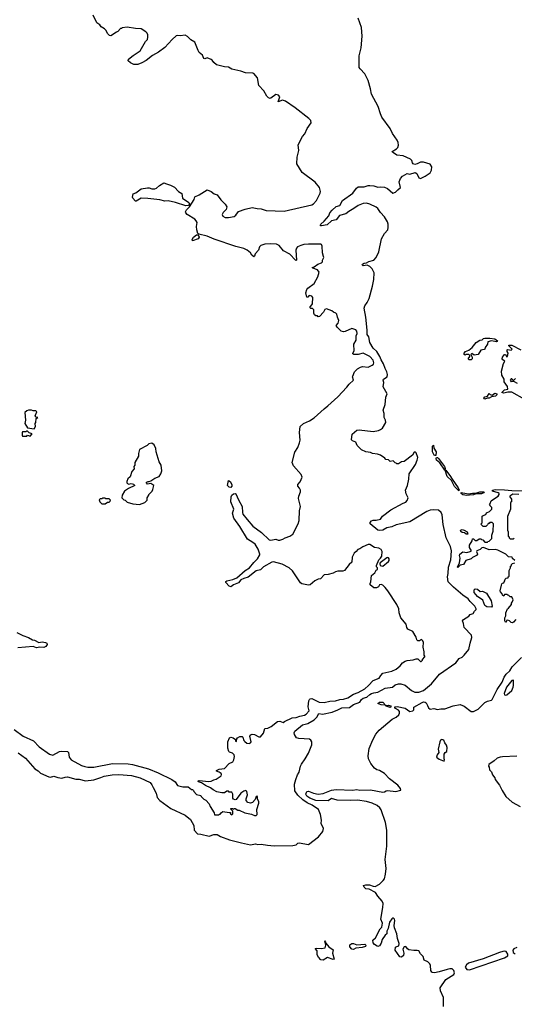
# Model space of a CAD drawing. Extents: x 2206940 to 2356632, y 511582 to 673215.
# Tile 81 of 228: x 2284869 to 2290925, y 599000 to 611059. Entities that reach past the tile are written whole.
import ezdxf

# ---------------------------------------------------------------- set-up
doc = ezdxf.new("R2010")
doc.units = 0

msp = doc.modelspace()

# ---------------------------------------------------------------- linework, layer by layer
at = {"layer": '0CON10XD'}
for points in [[(2288417, 602733), (2288427, 602743), (2288445, 602745), (2288535, 602700), (2288595, 602698), (2288667, 602713), (2288735, 602715), (2288787, 602733), (2288835, 602739), (2288885, 602754), (2288955, 602799), (2289015, 602820), (2289095, 602865), (2289141, 602905), (2289195, 602967), (2289271, 602995), (2289291, 603029), (2289315, 603055), (2289425, 603080), (2289480, 603105), (2289527, 603145), (2289555, 603182), (2289589, 603201), (2289615, 603212), (2289685, 603218), (2289725, 603232), (2289745, 603230), (2289775, 603200), (2289785, 603200), (2289800, 603215), (2289800, 603225), (2289830, 603255), (2289830, 603265), (2289820, 603275), (2289820, 603315), (2289808, 603375), (2289812, 603432), (2289805, 603450), (2289787, 603467), (2289765, 603450), (2289745, 603450), (2289730, 603465), (2289722, 603495), (2289682, 603565), (2289622, 603595), (2289610, 603615), (2289600, 603655), (2289535, 603732), (2289516, 603795), (2289509, 603845), (2289485, 603898), (2289376, 604066), (2289342, 604105), (2289315, 604132), (2289295, 604140), (2289273, 604137), (2289260, 604115), (2289238, 604102), (2289205, 604101), (2289158, 604138), (2289158, 604152), (2289170, 604175), (2289175, 604250), (2289218, 604285), (2289232, 604318), (2289250, 604325), (2289250, 604345), (2289238, 604358), (2289238, 604375), (2289268, 604445), (2289287, 604463), (2289301, 604489), (2289307, 604545), (2289295, 604569), (2289265, 604586), (2289215, 604596), (2289155, 604630), (2289135, 604630), (2289069, 604601), (2289035, 604577), (2289009, 604571), (2288990, 604545), (2288964, 604525), (2288940, 604475), (2288936, 604414), (2288902, 604385), (2288846, 604314), (2288825, 604303), (2288765, 604304), (2288735, 604297), (2288705, 604281), (2288645, 604263), (2288595, 604260), (2288551, 604209), (2288525, 604206), (2288482, 604188), (2288425, 604137), (2288405, 604134), (2288325, 604149), (2288305, 604160), (2288207, 604307), (2288167, 604347), (2288082, 604392), (2287975, 604420), (2287955, 604415), (2287855, 604357), (2287819, 604321), (2287763, 604307), (2287667, 604233), (2287613, 604217), (2287575, 604198), (2287546, 604164), (2287485, 604137), (2287455, 604115), (2287435, 604121), (2287394, 604165), (2287391, 604179), (2287403, 604187), (2287479, 604201), (2287528, 604225), (2287631, 604315), (2287684, 604346), (2287735, 604413), (2287779, 604455), (2287810, 604505), (2287810, 604515), (2287789, 604575), (2287752, 604635), (2287725, 604658), (2287657, 604697), (2287565, 604851), (2287491, 604955), (2287474, 605015), (2287491, 605065), (2287452, 605152), (2287456, 605214), (2287465, 605236), (2287485, 605251), (2287505, 605258), (2287515, 605252), (2287547, 605177), (2287593, 605095), (2287595, 605025), (2287600, 605005), (2287655, 604938), (2287724, 604855), (2287830, 604780), (2287925, 604688), (2287945, 604685), (2288005, 604698), (2288035, 604686), (2288055, 604686), (2288090, 604695), (2288120, 604715), (2288175, 604733), (2288215, 604758), (2288280, 604885), (2288292, 604925), (2288296, 605045), (2288306, 605095), (2288284, 605195), (2288287, 605225), (2288306, 605275), (2288306, 605295), (2288295, 605322), (2288276, 605346), (2288274, 605365), (2288301, 605399), (2288329, 605455), (2288315, 605488), (2288223, 605595), (2288206, 605635), (2288238, 605762), (2288275, 605818), (2288296, 605875), (2288302, 605908), (2288296, 606005), (2288304, 606076), (2288345, 606113), (2288416, 606144), (2288476, 606184), (2288595, 606295), (2288641, 606329), (2288765, 606439), (2288875, 606559), (2288901, 606595), (2288955, 606643), (2288944, 606685), (2288947, 606695), (2288970, 606745), (2289005, 606782), (2289041, 606805), (2289065, 606812), (2289135, 606804), (2289185, 606826), (2289201, 606839), (2289203, 606855), (2289195, 606891), (2289156, 606935), (2289075, 606975), (2289015, 606957), (2288958, 606958), (2288949, 606965), (2288948, 606975), (2288963, 607005), (2288959, 607085), (2288989, 607135), (2288987, 607185), (2288999, 607215), (2288995, 607245), (2288985, 607262), (2288935, 607276), (2288855, 607239), (2288835, 607236), (2288804, 607245), (2288754, 607294), (2288742, 607315), (2288768, 607342), (2288778, 607375), (2288758, 607415), (2288752, 607452), (2288740, 607465), (2288710, 607475), (2288692, 607492), (2288625, 607518), (2288605, 607510), (2288590, 607475), (2288538, 607422), (2288525, 607420), (2288515, 607430), (2288493, 607433), (2288480, 607445), (2288472, 607465), (2288470, 607505), (2288455, 607520), (2288435, 607522), (2288423, 607535), (2288452, 607578), (2288456, 607656), (2288445, 607672), (2288415, 607680), (2288395, 607660), (2288385, 607660), (2288372, 607715), (2288384, 607755), (2288395, 607771), (2288475, 607829), (2288519, 607911), (2288537, 607965), (2288514, 607994), (2288458, 608015), (2288450, 608025), (2288476, 608034), (2288520, 608065), (2288565, 608082), (2288576, 608094), (2288578, 608115), (2288591, 608145), (2288590, 608160), (2288576, 608205), (2288574, 608285), (2288566, 608306), (2288555, 608311), (2288405, 608310), (2288346, 608304), (2288310, 608295), (2288270, 608275), (2288258, 608262), (2288250, 608235), (2288260, 608115), (2288255, 608110), (2288245, 608112), (2288176, 608186), (2288099, 608229), (2288045, 608295), (2288015, 608309), (2287935, 608315), (2287872, 608308), (2287823, 608295), (2287806, 608275), (2287794, 608236), (2287750, 608190), (2287745, 608162), (2287735, 608154), (2287712, 608175), (2287694, 608205), (2287655, 608237), (2287615, 608258), (2287515, 608283), (2287251, 608369), (2287165, 608409), (2287061, 608431), (2287050, 608440), (2287038, 608485), (2287034, 608525), (2287040, 608575), (2287031, 608595), (2287014, 608615), (2286921, 608671), (2286902, 608692), (2286900, 608705), (2286910, 608730), (2286948, 608765), (2287007, 608855), (2287012, 608888), (2287065, 608912), (2287165, 608975), (2287214, 608955), (2287248, 608928), (2287286, 608915), (2287331, 608851), (2287385, 608801), (2287404, 608765), (2287396, 608735), (2287361, 608699), (2287348, 608675), (2287355, 608652), (2287385, 608638), (2287425, 608636), (2287495, 608650), (2287516, 608665), (2287549, 608711), (2287631, 608739), (2287715, 608758), (2287775, 608745), (2287825, 608742), (2287885, 608722), (2288105, 608712), (2288445, 608793), (2288468, 608805), (2288504, 608845), (2288549, 608935), (2288551, 608955), (2288540, 609005), (2288485, 609067), (2288327, 609187), (2288264, 609295), (2288266, 609374), (2288288, 609458), (2288280, 609525), (2288332, 609628), (2288358, 609662), (2288388, 609725), (2288436, 609795), (2288433, 609825), (2288409, 609849), (2288241, 609981), (2288122, 610062), (2288085, 610075), (2288033, 610053), (2288052, 610115), (2288036, 610136), (2288005, 610141), (2287945, 610098), (2287934, 610094), (2287915, 610101), (2287895, 610123), (2287858, 610188), (2287795, 610252), (2287781, 610345), (2287735, 610398), (2287723, 610403), (2287635, 610406), (2287575, 610428), (2287465, 610453), (2287425, 610476), (2287375, 610480), (2287278, 610505), (2287245, 610533), (2287226, 610565), (2287215, 610572), (2287165, 610593), (2287135, 610581), (2287123, 610585), (2287107, 610625), (2287068, 610658), (2287052, 610682), (2287015, 610782), (2286965, 610814), (2286924, 610854), (2286895, 610870), (2286835, 610862), (2286805, 610866), (2286785, 610860), (2286734, 610816), (2286645, 610719), (2286569, 610661), (2286495, 610619), (2286419, 610561), (2286365, 610531), (2286315, 610509), (2286265, 610512), (2286225, 610529), (2286198, 610555), (2286200, 610575), (2286258, 610622), (2286345, 610679), (2286410, 610790), (2286432, 610815), (2286439, 610845), (2286438, 610875), (2286430, 610895), (2286415, 610910), (2286356, 610946), (2286285, 610950), (2286185, 610968), (2286125, 610960), (2286115, 610950), (2286105, 610950), (2286070, 610915), (2286052, 610908), (2285985, 610860), (2285970, 610865), (2285945, 610890), (2285928, 610925), (2285906, 610946), (2285865, 610970), (2285852, 610995), (2285815, 611020), (2285770, 611115)], [(2289146, 607644), (2289190, 607795), (2289205, 607875), (2289208, 607958), (2289186, 608006), (2289155, 608035), (2289125, 608051), (2289076, 608046), (2289062, 608055), (2289067, 608065), (2289085, 608076), (2289115, 608079), (2289145, 608099), (2289205, 608115), (2289235, 608146), (2289265, 608215), (2289300, 608375), (2289335, 608441), (2289375, 608485), (2289382, 608515), (2289382, 608555), (2289373, 608583), (2289335, 608645), (2289285, 608696), (2289255, 608745), (2289235, 608763), (2289155, 608801), (2289115, 608811), (2289075, 608809), (2289015, 608782), (2288962, 608745), (2288899, 608711), (2288860, 608680), (2288785, 608660), (2288745, 608606), (2288685, 608595), (2288635, 608548), (2288564, 608534), (2288552, 608535), (2288550, 608545), (2288554, 608556), (2288598, 608592), (2288652, 608658), (2288668, 608695), (2288695, 608728), (2288745, 608769), (2288790, 608785), (2288822, 608845), (2288947, 608933), (2288994, 608996), (2289015, 609010), (2289085, 609012), (2289135, 609029), (2289155, 609030), (2289206, 609026), (2289255, 609006), (2289285, 609010), (2289335, 609006), (2289371, 608991), (2289436, 608936), (2289472, 608948), (2289498, 608975), (2289530, 609005), (2289517, 609075), (2289531, 609115), (2289555, 609142), (2289615, 609176), (2289646, 609166), (2289712, 609188), (2289730, 609175), (2289755, 609120), (2289775, 609113), (2289835, 609141), (2289894, 609185), (2289912, 609215), (2289915, 609258), (2289895, 609288), (2289815, 609314), (2289775, 609313), (2289736, 609294), (2289705, 609287), (2289685, 609293), (2289677, 609305), (2289672, 609335), (2289655, 609351), (2289565, 609392), (2289485, 609398), (2289432, 609435), (2289430, 609445), (2289482, 609478), (2289499, 609495), (2289508, 609522), (2289503, 609555), (2289490, 609585), (2289432, 609665), (2289405, 609725), (2289303, 609865), (2289286, 609906), (2289258, 609995), (2289175, 610145), (2289163, 610213), (2289135, 610315), (2289094, 610394), (2289037, 610455), (2289027, 610475), (2289027, 610615), (2289050, 610715), (2289061, 610855), (2289052, 610965), (2289015, 611076)], [(2286905, 608778), (2286775, 608819), (2286685, 608840), (2286645, 608836), (2286586, 608854), (2286439, 608869), (2286356, 608874), (2286295, 608838), (2286285, 608838), (2286252, 608872), (2286250, 608885), (2286260, 608925), (2286291, 608939), (2286355, 608986), (2286435, 609001), (2286455, 608999), (2286485, 608986), (2286525, 608988), (2286545, 608996), (2286581, 609029), (2286635, 609062), (2286665, 609047), (2286715, 609033), (2286765, 609008), (2286815, 608954), (2286855, 608932), (2286864, 608874), (2286940, 608820), (2286946, 608804), (2286935, 608782), (2286905, 608778)], [(2286985, 608352), (2286980, 608365), (2286997, 608395), (2287035, 608424), (2287054, 608424), (2287066, 608395), (2287056, 608375), (2286985, 608352)], [(2284849, 602079), (2284941, 602015), (2285056, 601886), (2285095, 601861), (2285123, 601833), (2285225, 601788), (2285245, 601784), (2285285, 601796), (2285335, 601779), (2285385, 601771), (2285426, 601784), (2285456, 601786), (2285555, 601756), (2285595, 601757), (2285675, 601739), (2285775, 601749), (2285864, 601776), (2285905, 601796), (2286000, 601810), (2286084, 601814), (2286236, 601804), (2286345, 601774), (2286465, 601715), (2286488, 601688), (2286504, 601654), (2286539, 601585), (2286552, 601532), (2286584, 601495), (2286720, 601400), (2286896, 601316), (2286959, 601265), (2287000, 601190), (2287006, 601135), (2287045, 601089), (2287085, 601085), (2287189, 601061), (2287245, 601079), (2287285, 601081), (2287326, 601055), (2287436, 601015), (2287586, 600976), (2287695, 600955), (2287755, 600964), (2287785, 600957), (2287825, 600960), (2287901, 600951), (2287985, 600941), (2288215, 600945), (2288253, 600955), (2288273, 600975), (2288292, 600979), (2288405, 600956), (2288529, 601051), (2288579, 601115), (2288590, 601155), (2288559, 601215), (2288564, 601255), (2288553, 601325), (2288529, 601385), (2288450, 601440), (2288388, 601468), (2288335, 601504), (2288273, 601563), (2288236, 601615), (2288235, 601695), (2288250, 601755), (2288269, 601811), (2288290, 601845), (2288306, 601915), (2288319, 601941), (2288366, 602005), (2288405, 602074), (2288445, 602180), (2288447, 602215), (2288435, 602236), (2288416, 602246), (2288285, 602255), (2288259, 602265), (2288233, 602305), (2288229, 602325), (2288236, 602345), (2288331, 602425), (2288395, 602439), (2288476, 602484), (2288505, 602515), (2288530, 602560), (2288575, 602554), (2288695, 602579), (2288765, 602605), (2288815, 602631), (2288905, 602634), (2288955, 602670), (2289035, 602699), (2289055, 602733), (2289075, 602749), (2289119, 602761), (2289155, 602795), (2289175, 602805), (2289205, 602816), (2289255, 602821), (2289345, 602873), (2289435, 602884), (2289467, 602913), (2289506, 602926), (2289535, 602924), (2289589, 602909), (2289667, 602845), (2289705, 602825), (2289755, 602824), (2289815, 602844), (2289910, 602925), (2290007, 603045), (2290208, 603182), (2290249, 603235), (2290285, 603251), (2290311, 603275), (2290367, 603345), (2290383, 603425), (2290406, 603494), (2290400, 603520), (2290312, 603615), (2290302, 603665), (2290289, 603695), (2290302, 603715), (2290367, 603753), (2290385, 603776), (2290422, 603785), (2290436, 603814), (2290456, 603834), (2290458, 603845), (2290440, 603875), (2290383, 603933), (2290358, 603968), (2290295, 604009), (2290179, 604109), (2290115, 604176), (2290105, 604235), (2290115, 604275), (2290118, 604355), (2290149, 604445), (2290154, 604554), (2290142, 604605), (2290090, 604715), (2290055, 604878), (2290040, 604995), (2290028, 605025), (2289995, 605050), (2289935, 605058), (2289895, 605051), (2289855, 605035), (2289645, 604910), (2289477, 604873), (2289425, 604849), (2289366, 604835), (2289315, 604805), (2289275, 604802), (2289255, 604809), (2289161, 604885), (2289160, 604900), (2289175, 604922), (2289195, 604931), (2289235, 604930), (2289285, 604943), (2289313, 604977), (2289415, 605058), (2289563, 605137), (2289595, 605148), (2289615, 605170), (2289624, 605205), (2289601, 605251), (2289593, 605295), (2289617, 605353), (2289635, 605430), (2289639, 605495), (2289715, 605613), (2289736, 605665), (2289742, 605695), (2289723, 605755), (2289715, 605763), (2289699, 605761), (2289678, 605725), (2289575, 605648), (2289545, 605642), (2289505, 605620), (2289485, 605620), (2289478, 605628), (2289465, 605630), (2289440, 605655), (2289405, 605650), (2289385, 605667), (2289353, 605673), (2289339, 605689), (2289286, 605726), (2289249, 605739), (2289188, 605748), (2289165, 605760), (2289108, 605768), (2289055, 605790), (2289000, 605845), (2288983, 605883), (2288945, 605900), (2288930, 605915), (2288939, 605981), (2288995, 606033), (2289025, 606036), (2289195, 606017), (2289263, 606027), (2289288, 606038), (2289313, 606057), (2289352, 606125), (2289348, 606155), (2289333, 606185), (2289330, 606235), (2289318, 606275), (2289342, 606345), (2289351, 606435), (2289368, 606475), (2289321, 606561), (2289327, 606617), (2289319, 606645), (2289323, 606655), (2289367, 606683), (2289374, 606715), (2289366, 606745), (2289343, 606785), (2289325, 606844), (2289293, 606895), (2289278, 606935), (2289243, 606995), (2289198, 607035), (2289155, 607104), (2289143, 607173), (2289125, 607205), (2289125, 607255), (2289107, 607415), (2289088, 607525), (2289094, 607555), (2289125, 607595), (2289146, 607644)], [(2290373, 606893), (2290360, 606905), (2290380, 606935), (2290380, 606945), (2290368, 606958), (2290337, 606957), (2290325, 606950), (2290310, 606960), (2290312, 606975), (2290326, 606995), (2290367, 607013), (2290407, 607043), (2290459, 607105), (2290504, 607135), (2290531, 607139), (2290548, 607155), (2290565, 607159), (2290625, 607160), (2290685, 607149), (2290719, 607125), (2290714, 607116), (2290706, 607114), (2290645, 607126), (2290600, 607115), (2290598, 607085), (2290567, 607045), (2290562, 607025), (2290555, 607018), (2290515, 607010), (2290483, 606957), (2290435, 606952), (2290405, 606970), (2290392, 606958), (2290410, 606925), (2290408, 606905), (2290395, 606893), (2290373, 606893)], [(2291055, 606408), (2290895, 606499), (2290845, 606496), (2290795, 606484), (2290771, 606491), (2290804, 606526), (2290846, 606535), (2290842, 606565), (2290802, 606622), (2290801, 606655), (2290773, 606705), (2290767, 606755), (2290793, 606847), (2290810, 606875), (2290783, 606893), (2290777, 606907), (2290780, 606925), (2290805, 606960), (2290818, 606958), (2290835, 606930), (2290840, 606935), (2290848, 606975), (2290838, 606995), (2290838, 607015), (2290845, 607020), (2290885, 607012), (2290900, 607025), (2290857, 607065), (2290858, 607072), (2290895, 607073), (2291006, 607016)], [(2290940, 606665), (2290915, 606640), (2290895, 606660), (2290885, 606660), (2290873, 606645), (2290885, 606622), (2290895, 606630), (2290915, 606630), (2290958, 606608)], [(2290565, 606411), (2290554, 606414), (2290553, 606425), (2290565, 606438), (2290595, 606448), (2290615, 606480), (2290628, 606468), (2290655, 606462), (2290685, 606483), (2290710, 606475), (2290710, 606465), (2290695, 606449), (2290645, 606440), (2290615, 606424), (2290593, 606423), (2290565, 606411)], [(2285045, 606050), (2285062, 606075), (2285060, 606115), (2285068, 606125), (2285070, 606175), (2285090, 606185), (2285072, 606192), (2285058, 606208), (2285080, 606255), (2285067, 606267), (2285035, 606268), (2285015, 606278), (2284975, 606277), (2284955, 606270), (2284932, 606248), (2284938, 606155), (2284930, 606115), (2284965, 606060), (2285045, 606050)], [(2284995, 605960), (2285020, 605985), (2284985, 606000), (2284965, 606020), (2284955, 606020), (2284945, 606010), (2284905, 606010), (2284900, 606005), (2284900, 605965), (2284905, 605960), (2284955, 605960), (2284965, 605970), (2284995, 605960)], [(2286335, 605122), (2286400, 605145), (2286430, 605175), (2286430, 605205), (2286450, 605235), (2286450, 605245), (2286490, 605285), (2286500, 605305), (2286510, 605355), (2286475, 605378), (2286435, 605372), (2286420, 605385), (2286423, 605395), (2286440, 605405), (2286455, 605402), (2286475, 605410), (2286525, 605444), (2286578, 605465), (2286598, 605495), (2286610, 605535), (2286600, 605605), (2286578, 605645), (2286539, 605765), (2286535, 605808), (2286515, 605852), (2286485, 605872), (2286450, 605865), (2286430, 605845), (2286337, 605795), (2286322, 605745), (2286322, 605715), (2286278, 605635), (2286280, 605605), (2286268, 605585), (2286272, 605558), (2286242, 605525), (2286221, 605459), (2286194, 605436), (2286180, 605405), (2286180, 605385), (2286187, 605377), (2286205, 605372), (2286235, 605379), (2286261, 605371), (2286280, 605355), (2286202, 605318), (2286150, 605285), (2286123, 605237), (2286120, 605205), (2286145, 605180), (2286160, 605175), (2286185, 605150), (2286255, 605128), (2286335, 605122)], [(2289955, 605720), (2289945, 605726), (2289925, 605765), (2289925, 605835), (2289935, 605847), (2289941, 605811), (2289967, 605765), (2289965, 605722), (2289955, 605720)], [(2290075, 605543), (2290011, 605631), (2289974, 605665), (2289969, 605685), (2289973, 605697), (2289985, 605696), (2289995, 605686), (2290070, 605585), (2290078, 605562), (2290075, 605543)], [(2290245, 605289), (2290192, 605342), (2290157, 605417), (2290103, 605463), (2290080, 605540), (2290085, 605541), (2290145, 605465), (2290162, 605432), (2290237, 605325), (2290250, 605295), (2290245, 605289)], [(2287455, 605330), (2287435, 605332), (2287414, 605354), (2287425, 605417), (2287445, 605403), (2287467, 605365), (2287467, 605345), (2287455, 605330)], [(2290930, 604435), (2290902, 604462), (2290898, 604478), (2290855, 604480), (2290820, 604515), (2290725, 604561), (2290695, 604571), (2290615, 604568), (2290546, 604596), (2290528, 604592), (2290505, 604571), (2290468, 604555), (2290462, 604545), (2290473, 604515), (2290463, 604495), (2290415, 604473), (2290395, 604457), (2290333, 604437), (2290302, 604385), (2290263, 604377), (2290235, 604350), (2290230, 604355), (2290254, 604406), (2290260, 604465), (2290253, 604495), (2290256, 604515), (2290295, 604542), (2290343, 604533), (2290386, 604544), (2290402, 604555), (2290377, 604595), (2290377, 604623), (2290410, 604675), (2290415, 604700), (2290425, 604700), (2290445, 604680), (2290465, 604680), (2290495, 604700), (2290515, 604700), (2290522, 604692), (2290538, 604688), (2290562, 604662), (2290595, 604660), (2290602, 604668), (2290618, 604672), (2290650, 604705), (2290650, 604745), (2290668, 604795), (2290670, 604885), (2290655, 604900), (2290625, 604900), (2290615, 604890), (2290605, 604890), (2290598, 604872), (2290575, 604850), (2290542, 604852), (2290522, 604872), (2290520, 604885), (2290530, 604895), (2290532, 604978), (2290542, 604988), (2290575, 605000), (2290585, 605020), (2290620, 605035), (2290650, 605065), (2290650, 605085), (2290630, 605105), (2290630, 605115), (2290620, 605125), (2290630, 605135), (2290640, 605165), (2290684, 605196), (2290726, 605224), (2290738, 605245), (2290738, 605255), (2290728, 605265), (2290656, 605285), (2290657, 605295), (2290692, 605305), (2290805, 605303), (2290895, 605292), (2291135, 605290)], [(2290345, 605232), (2290295, 605240), (2290274, 605255), (2290275, 605269), (2290365, 605251), (2290415, 605262), (2290455, 605262), (2290502, 605278), (2290557, 605275), (2290547, 605263), (2290525, 605252), (2290455, 605252), (2290425, 605240), (2290375, 605234), (2290345, 605232)], [(2290980, 605245), (2290905, 605246), (2290870, 605225), (2290870, 605215), (2290890, 605185), (2290890, 605155), (2290880, 605145), (2290877, 605063), (2290840, 604975), (2290840, 604805), (2290850, 604785), (2290850, 604735), (2290860, 604725), (2290862, 604712), (2290875, 604700), (2290915, 604700), (2290925, 604710)], [(2285915, 605130), (2285945, 605150), (2285965, 605150), (2285978, 605162), (2285980, 605175), (2285965, 605190), (2285925, 605190), (2285915, 605200), (2285885, 605200), (2285875, 605190), (2285855, 605190), (2285842, 605178), (2285850, 605155), (2285875, 605130), (2285915, 605130)], [(2290355, 604760), (2290335, 604760), (2290315, 604773), (2290285, 604779), (2290271, 604791), (2290267, 604805), (2290285, 604814), (2290312, 604805), (2290346, 604786), (2290355, 604760)], [(2289315, 604368), (2289386, 604424), (2289392, 604435), (2289392, 604455), (2289385, 604468), (2289375, 604472), (2289365, 604467), (2289283, 604405), (2289277, 604395), (2289283, 604373), (2289315, 604368)], [(2290943, 603715), (2290915, 603679), (2290904, 603674), (2290886, 603676), (2290866, 603696), (2290846, 603704), (2290831, 603699), (2290825, 603680), (2290815, 603680), (2290808, 603695), (2290810, 603735), (2290822, 603758), (2290822, 603795), (2290840, 603845), (2290855, 603850), (2290890, 603895), (2290890, 603915), (2290900, 603925), (2290910, 603955), (2290895, 603990), (2290875, 603990), (2290858, 604008), (2290845, 604010), (2290835, 604020), (2290805, 604020), (2290795, 604000), (2290782, 604012), (2290778, 604028), (2290755, 604050), (2290750, 604065), (2290768, 604132), (2290772, 604148), (2290782, 604158), (2290798, 604162), (2290800, 604175), (2290810, 604185), (2290812, 604208), (2290825, 604220), (2290848, 604222), (2290850, 604235), (2290860, 604245), (2290860, 604315), (2290880, 604345), (2290880, 604365), (2290890, 604375), (2290890, 604385), (2290902, 604398), (2290930, 604405)], [(2290645, 603862), (2290588, 603868), (2290563, 603885), (2290540, 603950), (2290475, 603996), (2290432, 604045), (2290433, 604077), (2290445, 604090), (2290475, 604083), (2290505, 604057), (2290535, 604062), (2290583, 604035), (2290642, 603942), (2290652, 603875), (2290645, 603862)], [(2284833, 603553), (2284906, 603515), (2284975, 603493), (2285025, 603464), (2285049, 603459), (2285105, 603431), (2285145, 603440), (2285183, 603433), (2285202, 603422), (2285204, 603405), (2285189, 603381), (2285165, 603370), (2285116, 603374), (2285075, 603366), (2285035, 603383), (2284845, 603365)], [(2290058, 598975), (2290059, 599085), (2290020, 599165), (2290016, 599204), (2290087, 599305), (2290186, 599365), (2290193, 599385), (2290185, 599413), (2290165, 599433), (2290137, 599433), (2290102, 599428), (2290003, 599397), (2289946, 599386), (2289925, 599388), (2289915, 599395), (2289904, 599415), (2289899, 599475), (2289891, 599495), (2289865, 599520), (2289821, 599541), (2289808, 599585), (2289775, 599619), (2289755, 599654), (2289735, 599661), (2289695, 599658), (2289635, 599667), (2289618, 599678), (2289595, 599709), (2289575, 599704), (2289559, 599675), (2289572, 599625), (2289567, 599597), (2289545, 599577), (2289525, 599581), (2289466, 599665), (2289471, 599699), (2289485, 599710), (2289513, 599717), (2289517, 599743), (2289495, 599805), (2289487, 599865), (2289457, 599935), (2289454, 599966), (2289463, 600025), (2289456, 600045), (2289445, 600054), (2289435, 600056), (2289425, 600048), (2289396, 600005), (2289382, 599928), (2289366, 599895), (2289366, 599865), (2289344, 599846), (2289308, 599795), (2289295, 599750), (2289273, 599717), (2289255, 599710), (2289245, 599713), (2289215, 599732), (2289196, 599755), (2289194, 599786), (2289225, 599813), (2289281, 599925), (2289302, 599945), (2289313, 599995), (2289290, 600045), (2289317, 600185), (2289318, 600235), (2289305, 600264), (2289254, 600325), (2289225, 600371), (2289149, 600409), (2289105, 600414), (2289086, 600435), (2289080, 600455), (2289105, 600464), (2289152, 600462), (2289195, 600446), (2289220, 600445), (2289275, 600472), (2289321, 600515), (2289335, 600537), (2289348, 600595), (2289354, 600664), (2289344, 600775), (2289364, 600935), (2289363, 601135), (2289348, 601225), (2289295, 601384), (2289278, 601408), (2289245, 601435), (2289185, 601465), (2289115, 601483), (2289005, 601499), (2288916, 601496), (2288755, 601501), (2288685, 601519), (2288645, 601493), (2288495, 601497), (2288421, 601525), (2288385, 601551), (2288374, 601575), (2288385, 601608), (2288405, 601611), (2288465, 601588), (2288525, 601574), (2288585, 601582), (2288685, 601621), (2288745, 601630), (2288945, 601624), (2288995, 601629), (2289035, 601623), (2289165, 601626), (2289315, 601600), (2289335, 601602), (2289354, 601616), (2289372, 601618), (2289475, 601608), (2289535, 601622), (2289533, 601645), (2289497, 601685), (2289395, 601762), (2289335, 601825), (2289275, 601865), (2289243, 601873), (2289211, 601891), (2289169, 601949), (2289138, 602005), (2289134, 602045), (2289147, 602135), (2289192, 602238), (2289231, 602309), (2289272, 602358), (2289428, 602492), (2289478, 602515), (2289510, 602545), (2289520, 602565), (2289520, 602585), (2289505, 602603), (2289470, 602625), (2289462, 602635), (2289463, 602645), (2289492, 602648), (2289587, 602627), (2289645, 602588), (2289682, 602595), (2289694, 602605), (2289695, 602638), (2289795, 602698), (2289815, 602704), (2289835, 602700), (2289845, 602692), (2289861, 602661), (2289875, 602633), (2289895, 602614), (2289938, 602622), (2289985, 602610), (2290025, 602618), (2290075, 602620), (2290175, 602655), (2290261, 602671), (2290312, 602652), (2290395, 602585), (2290425, 602585), (2290483, 602615), (2290564, 602696), (2290595, 602711), (2290645, 602724), (2290655, 602732), (2290714, 602856), (2290775, 602945), (2290801, 603005), (2290826, 603044), (2290869, 603085), (2290898, 603132), (2291011, 603249)], [(2290815, 602787), (2290835, 602792), (2290893, 602845), (2290912, 602885), (2290917, 602905), (2290915, 602972), (2290894, 602965), (2290828, 602885), (2290801, 602805), (2290805, 602792), (2290815, 602787)], [(2284803, 602365), (2284911, 602285), (2285037, 602225), (2285106, 602155), (2285232, 602062), (2285275, 602053), (2285355, 602098), (2285375, 602102), (2285455, 602096), (2285466, 602085), (2285476, 602025), (2285499, 601995), (2285625, 601925), (2285665, 601911), (2285705, 601906), (2285778, 601905), (2286005, 601948), (2286195, 601947), (2286249, 601939), (2286446, 601886), (2286566, 601836), (2286732, 601752), (2286774, 601724), (2286799, 601679), (2286865, 601662), (2286930, 601665), (2286972, 601632), (2286985, 601630), (2286998, 601618), (2287000, 601605), (2287035, 601570), (2287088, 601558), (2287090, 601545), (2287124, 601514), (2287149, 601499), (2287190, 601455), (2287202, 601422), (2287250, 601345), (2287255, 601322), (2287305, 601320), (2287315, 601330), (2287325, 601330), (2287334, 601346), (2287355, 601362), (2287435, 601350), (2287448, 601348), (2287450, 601335), (2287465, 601320), (2287480, 601335), (2287480, 601365), (2287452, 601392), (2287452, 601398), (2287475, 601400), (2287485, 601390), (2287492, 601398), (2287505, 601400), (2287538, 601378), (2287555, 601378), (2287625, 601347), (2287709, 601329), (2287745, 601311), (2287765, 601312), (2287778, 601325), (2287773, 601385), (2287798, 601462), (2287798, 601478), (2287780, 601515), (2287782, 601542), (2287775, 601548), (2287765, 601547), (2287751, 601509), (2287718, 601472), (2287695, 601464), (2287661, 601471), (2287640, 601495), (2287640, 601515), (2287658, 601565), (2287648, 601608), (2287637, 601617), (2287615, 601610), (2287578, 601585), (2287520, 601510), (2287505, 601504), (2287485, 601513), (2287478, 601525), (2287480, 601575), (2287465, 601600), (2287435, 601600), (2287425, 601610), (2287405, 601610), (2287375, 601590), (2287345, 601590), (2287283, 601603), (2287236, 601626), (2287205, 601652), (2287145, 601680), (2287095, 601712), (2287060, 601725), (2287050, 601735), (2287067, 601743), (2287185, 601728), (2287215, 601732), (2287245, 601750), (2287275, 601756), (2287335, 601799), (2287339, 601815), (2287334, 601825), (2287313, 601843), (2287280, 601855), (2287280, 601865), (2287312, 601878), (2287375, 601889), (2287432, 601948), (2287480, 601970), (2287492, 601995), (2287498, 602035), (2287494, 602055), (2287475, 602077), (2287437, 602087), (2287428, 602098), (2287418, 602138), (2287417, 602213), (2287438, 602265), (2287455, 602273), (2287484, 602264), (2287510, 602245), (2287512, 602222), (2287525, 602220), (2287528, 602252), (2287537, 602263), (2287565, 602280), (2287592, 602282), (2287602, 602272), (2287613, 602233), (2287627, 602217), (2287648, 602198), (2287680, 602195), (2287695, 602202), (2287702, 602215), (2287686, 602284), (2287698, 602302), (2287715, 602308), (2287745, 602304), (2287795, 602276), (2287816, 602274), (2287855, 602320), (2287871, 602379), (2287906, 602384), (2287948, 602402), (2288025, 602462), (2288055, 602467), (2288095, 602450), (2288110, 602465), (2288203, 602507), (2288255, 602513), (2288299, 602531), (2288355, 602542), (2288376, 602555), (2288413, 602595), (2288399, 602645), (2288407, 602715), (2288417, 602733)], [(2289405, 602635), (2289355, 602652), (2289344, 602664), (2289295, 602667), (2289252, 602685), (2289275, 602700), (2289315, 602699), (2289331, 602685), (2289338, 602668), (2289350, 602665), (2289350, 602660), (2289385, 602664), (2289410, 602655), (2289417, 602645), (2289405, 602635)], [(2290065, 601980), (2290072, 601995), (2290068, 602005), (2290068, 602065), (2290077, 602083), (2290097, 602095), (2290101, 602145), (2290094, 602175), (2290073, 602203), (2290060, 602235), (2290037, 602243), (2290020, 602235), (2290012, 602215), (2289991, 602125), (2289999, 602085), (2289980, 602055), (2289973, 602025), (2290005, 602002), (2290065, 601980)], [(2290955, 602038), (2290779, 602031), (2290751, 602029), (2290715, 602014), (2290678, 601982), (2290611, 601939), (2290608, 601918), (2290618, 601905), (2290623, 601873), (2290647, 601847), (2290659, 601809), (2290686, 601775), (2290690, 601755), (2290745, 601684), (2290778, 601618), (2290823, 601545), (2290897, 601475), (2290995, 601424)], [(2288585, 599541), (2288555, 599546), (2288526, 599576), (2288513, 599605), (2288511, 599655), (2288488, 599685), (2288505, 599689), (2288565, 599682), (2288609, 599691), (2288616, 599726), (2288604, 599776), (2288612, 599765), (2288610, 599760), (2288615, 599762), (2288619, 599749), (2288655, 599705), (2288707, 599667), (2288699, 599625), (2288718, 599555), (2288705, 599549), (2288638, 599572), (2288585, 599541)], [(2288955, 599673), (2288935, 599676), (2288910, 599705), (2288913, 599727), (2288935, 599743), (2288955, 599745), (2288995, 599730), (2289095, 599736), (2289108, 599725), (2289101, 599709), (2289062, 599698), (2288985, 599688), (2288955, 599673)], [(2290955, 599694), (2290920, 599680), (2290907, 599665), (2290910, 599635), (2290935, 599619)], [(2290375, 599424), (2290805, 599568), (2290845, 599593), (2290846, 599616), (2290825, 599645), (2290805, 599650), (2290785, 599646), (2290744, 599636), (2290545, 599557), (2290365, 599503), (2290339, 599485), (2290325, 599455), (2290345, 599427), (2290375, 599424)]]:
    msp.add_lwpolyline(points, dxfattribs=at)

doc.saveas('drawing.dxf')
